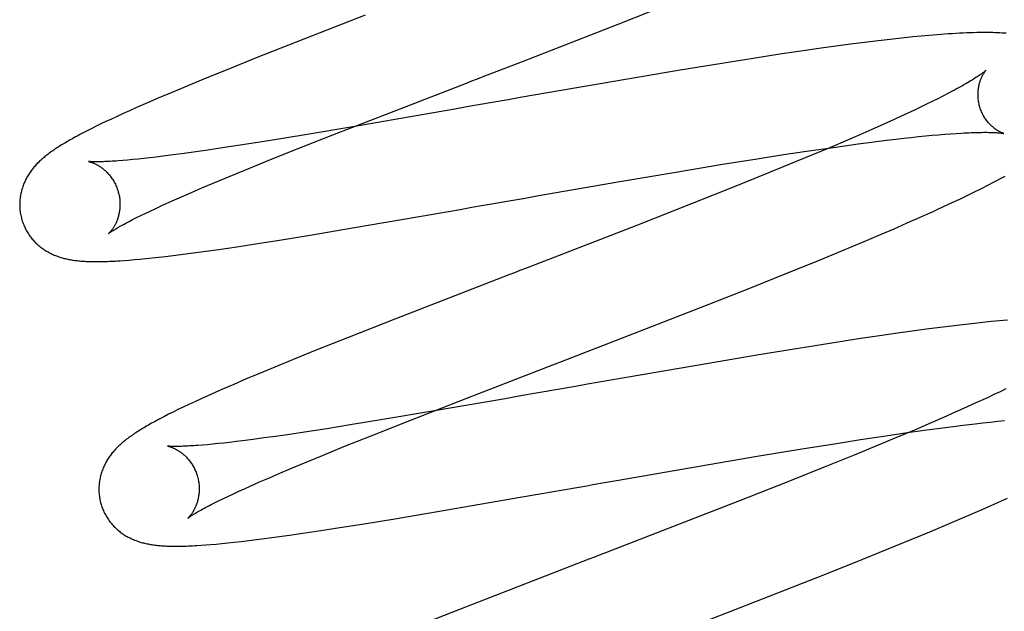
# Model space of a CAD drawing. Header units: inches. Extents: x 0 to 215, y 0 to 139.
# Tile 17 of 112: x 105.119 to 105.316, y 48.135 to 48.253. Entities that reach past the tile are written whole.
import ezdxf

# ---------------------------------------------------------------- set-up
doc = ezdxf.new("R2010")
doc.units = ezdxf.units.IN
doc.header["$LTSCALE"] = 11.804375
doc.header["$MEASUREMENT"] = 0
doc.linetypes.add('HIDDEN', pattern=[0.2, 0.1, -0.1])
doc.layers.add('DEFAULT_2', color=8, linetype='HIDDEN')

msp = doc.modelspace()

# ---------------------------------------------------------------- linework, layer by layer
at = {"layer": 'DEFAULT_2', "color": 8, "linetype": 'HIDDEN'}
for p, q in [((105.12766, 52.22575), (105.12766, 46.72525)), ((105.23861, 48.25198), (105.24846, 48.25587)), ((105.18814, 48.25375), (105.17441, 48.24839)), ((105.21953, 48.24455), (105.23861, 48.25198)), ((105.17441, 48.24839), (105.16644, 48.24523)), ((105.28768, 48.24832), (105.28488, 48.24796)), ((105.29042, 48.24866), (105.28768, 48.24832)), ((105.29219, 48.24887), (105.29042, 48.24866)), ((105.29393, 48.24906), (105.29219, 48.24887)), ((105.29564, 48.24925), (105.29393, 48.24906)), ((105.29731, 48.24942), (105.29564, 48.24925)), ((105.29895, 48.24958), (105.29731, 48.24942)), ((105.30055, 48.24972), (105.29895, 48.24958)), ((105.30211, 48.24985), (105.30055, 48.24972)), ((105.27499, 48.24658), (105.27082, 48.24596)), ((105.27904, 48.24716), (105.27499, 48.24658)), ((105.28199, 48.24757), (105.27904, 48.24716)), ((105.28488, 48.24796), (105.28199, 48.24757)), ((105.16644, 48.24523), (105.16076, 48.24295)), ((105.26547, 48.24513), (105.25886, 48.24408)), ((105.27082, 48.24596), (105.26547, 48.24513)), ((105.16076, 48.24295), (105.15624, 48.24111)), ((105.25091, 48.24278), (105.24043, 48.24102)), ((105.25886, 48.24408), (105.25091, 48.24278)), ((105.15624, 48.24111), (105.15278, 48.23968)), ((105.24043, 48.24102), (105.21903, 48.23732)), ((105.15278, 48.23968), (105.14946, 48.23829)), ((105.30518, 48.23859), (105.30427, 48.23811)), ((105.14705, 48.23726), (105.14473, 48.23626)), ((105.14946, 48.23829), (105.14705, 48.23726)), ((105.21666, 48.2369), (105.21429, 48.23648)), ((105.21903, 48.23732), (105.21666, 48.2369)), ((105.30119, 48.23654), (105.30006, 48.23599)), ((105.30227, 48.23708), (105.30119, 48.23654)), ((105.3033, 48.2376), (105.30227, 48.23708)), ((105.30427, 48.23811), (105.3033, 48.2376)), ((105.1412, 48.2347), (105.13991, 48.23412)), ((105.14256, 48.23531), (105.1412, 48.2347)), ((105.14473, 48.23626), (105.14256, 48.23531)), ((105.20372, 48.23463), (105.20025, 48.23403)), ((105.20605, 48.23504), (105.20372, 48.23463)), ((105.20839, 48.23545), (105.20605, 48.23504)), ((105.29763, 48.23482), (105.29633, 48.23421)), ((105.29887, 48.23541), (105.29763, 48.23482)), ((105.30006, 48.23599), (105.29887, 48.23541)), ((105.13649, 48.23253), (105.13549, 48.23206)), ((105.13756, 48.23304), (105.13649, 48.23253)), ((105.1387, 48.23357), (105.13756, 48.23304)), ((105.13991, 48.23412), (105.1387, 48.23357)), ((105.1817, 48.22987), (105.19305, 48.2343)), ((105.20025, 48.23403), (105.18569, 48.23151)), ((105.2936, 48.23295), (105.29143, 48.23197)), ((105.29499, 48.23359), (105.2936, 48.23295)), ((105.29633, 48.23421), (105.29499, 48.23359)), ((105.13286, 48.23076), (105.1321, 48.23036)), ((105.13368, 48.23117), (105.13286, 48.23076)), ((105.13456, 48.2316), (105.13368, 48.23117)), ((105.13549, 48.23206), (105.13456, 48.2316)), ((105.18569, 48.23151), (105.17621, 48.22991)), ((105.28915, 48.23096), (105.28678, 48.22991)), ((105.29143, 48.23197), (105.28915, 48.23096)), ((105.13138, 48.22999), (105.13071, 48.22963)), ((105.1321, 48.23036), (105.13138, 48.22999)), ((105.16927, 48.22877), (105.16458, 48.22802)), ((105.17621, 48.22991), (105.16927, 48.22877)), ((105.17396, 48.2268), (105.1817, 48.22987)), ((105.28431, 48.22884), (105.28088, 48.22738)), ((105.28678, 48.22991), (105.28431, 48.22884)), ((105.28905, 48.22843), (105.29155, 48.22874)), ((105.29155, 48.22874), (105.29395, 48.22903)), ((105.29395, 48.22903), (105.2955, 48.22921)), ((105.2955, 48.22921), (105.29699, 48.22937)), ((105.29699, 48.22937), (105.29843, 48.22953)), ((105.29843, 48.22953), (105.29983, 48.22967)), ((105.29983, 48.22967), (105.30117, 48.22979)), ((105.30117, 48.22979), (105.30245, 48.22991)), ((105.30245, 48.22991), (105.30368, 48.23001)), ((105.30368, 48.23001), (105.30486, 48.2301)), ((105.30486, 48.2301), (105.30597, 48.23018)), ((105.15678, 48.22684), (105.15438, 48.22649)), ((105.16014, 48.22734), (105.15678, 48.22684)), ((105.16458, 48.22802), (105.16014, 48.22734)), ((105.16849, 48.22461), (105.17396, 48.2268)), ((105.27111, 48.22587), (105.27615, 48.22663)), ((105.27615, 48.22663), (105.28002, 48.22719)), ((105.28088, 48.22738), (105.2773, 48.22587)), ((105.28002, 48.22719), (105.28375, 48.22772)), ((105.28375, 48.22772), (105.28645, 48.22809)), ((105.28645, 48.22809), (105.28905, 48.22843)), ((105.1408, 48.22485), (105.13984, 48.22476)), ((105.14183, 48.22494), (105.1408, 48.22485)), ((105.14291, 48.22505), (105.14183, 48.22494)), ((105.14406, 48.22517), (105.14291, 48.22505)), ((105.14526, 48.22531), (105.14406, 48.22517)), ((105.14652, 48.22546), (105.14526, 48.22531)), ((105.14783, 48.22562), (105.14652, 48.22546)), ((105.1499, 48.22588), (105.14783, 48.22562)), ((105.15208, 48.22617), (105.1499, 48.22588)), ((105.15438, 48.22649), (105.15208, 48.22617)), ((105.25941, 48.22401), (105.26589, 48.22505)), ((105.26589, 48.22505), (105.27111, 48.22587)), ((105.2773, 48.22587), (105.27263, 48.22394)), ((105.16092, 48.22151), (105.16418, 48.22286)), ((105.16418, 48.22286), (105.16849, 48.22461)), ((105.25045, 48.22253), (105.25941, 48.22401)), ((105.27263, 48.22394), (105.26778, 48.22195)), ((105.15782, 48.22022), (105.16092, 48.22151)), ((105.2389, 48.22057), (105.25045, 48.22253)), ((105.26778, 48.22195), (105.26172, 48.21951)), ((105.15353, 48.21838), (105.15562, 48.21928)), ((105.15562, 48.21928), (105.15782, 48.22022)), ((105.22238, 48.2177), (105.2389, 48.22057)), ((105.26172, 48.21951), (105.25333, 48.21616)), ((105.30961, 48.2185), (105.311, 48.21919)), ((105.311, 48.21919), (105.3123, 48.21985)), ((105.3123, 48.21985), (105.31352, 48.22048)), ((105.14967, 48.21669), (105.15154, 48.21752)), ((105.15154, 48.21752), (105.15353, 48.21838)), ((105.21765, 48.21687), (105.22002, 48.21728)), ((105.22002, 48.21728), (105.22238, 48.2177)), ((105.30514, 48.21636), (105.30667, 48.21708)), ((105.30667, 48.21708), (105.30816, 48.21779)), ((105.30816, 48.21779), (105.30961, 48.2185)), ((105.14527, 48.21467), (105.14629, 48.21515)), ((105.14629, 48.21515), (105.14736, 48.21564)), ((105.14736, 48.21564), (105.14849, 48.21616)), ((105.14849, 48.21616), (105.14967, 48.21669)), ((105.20245, 48.21421), (105.20708, 48.21502)), ((105.20708, 48.21502), (105.20942, 48.21543)), ((105.20942, 48.21543), (105.21176, 48.21584)), ((105.25333, 48.21616), (105.24245, 48.21189)), ((105.30359, 48.21564), (105.30514, 48.21636)), ((105.14179, 48.21297), (105.14257, 48.21336)), ((105.14257, 48.21336), (105.14341, 48.21378)), ((105.14341, 48.21378), (105.14431, 48.21421)), ((105.14431, 48.21421), (105.14527, 48.21467)), ((105.18563, 48.21131), (105.20245, 48.21421)), ((105.2962, 48.21231), (105.29875, 48.21344)), ((105.29875, 48.21344), (105.30121, 48.21455)), ((105.17716, 48.20989), (105.18563, 48.21131)), ((105.24245, 48.21189), (105.22684, 48.20582)), ((105.29086, 48.21), (105.29357, 48.21116)), ((105.29357, 48.21116), (105.2962, 48.21231)), ((105.1711, 48.2089), (105.17716, 48.20989)), ((105.28715, 48.20842), (105.29086, 48.21)), ((105.15637, 48.20667), (105.15896, 48.20704)), ((105.15896, 48.20704), (105.16254, 48.20757)), ((105.16254, 48.20757), (105.16626, 48.20814)), ((105.16626, 48.20814), (105.1711, 48.2089)), ((105.28331, 48.20682), (105.28715, 48.20842)), ((105.14217, 48.20498), (105.14326, 48.20508)), ((105.14326, 48.20508), (105.14443, 48.2052)), ((105.14443, 48.2052), (105.14567, 48.20533)), ((105.14567, 48.20533), (105.14699, 48.20547)), ((105.14699, 48.20547), (105.14838, 48.20563)), ((105.14838, 48.20563), (105.14986, 48.20581)), ((105.14986, 48.20581), (105.15141, 48.20601)), ((105.15141, 48.20601), (105.15384, 48.20633)), ((105.15384, 48.20633), (105.15637, 48.20667)), ((105.27836, 48.20477), (105.28331, 48.20682)), ((105.14017, 48.20482), (105.14114, 48.2049)), ((105.14114, 48.2049), (105.14217, 48.20498)), ((105.27222, 48.20228), (105.27836, 48.20477)), ((105.2648, 48.1993), (105.27222, 48.20228)), ((105.25498, 48.19542), (105.2648, 48.1993)), ((105.23706, 48.18844), (105.25498, 48.19542)), ((105.19405, 48.19311), (105.18494, 48.18952)), ((105.30334, 48.19151), (105.30054, 48.19115)), ((105.30607, 48.19185), (105.30334, 48.19151)), ((105.30785, 48.19206), (105.30607, 48.19185)), ((105.30959, 48.19226), (105.30785, 48.19206)), ((105.3113, 48.19244), (105.30959, 48.19226)), ((105.31296, 48.19262), (105.3113, 48.19244)), ((105.31458, 48.19277), (105.31296, 48.19262)), ((105.31619, 48.19292), (105.31458, 48.19277)), ((105.18494, 48.18952), (105.17821, 48.18683)), ((105.29066, 48.18977), (105.28651, 48.18915)), ((105.2947, 48.19035), (105.29066, 48.18977)), ((105.29766, 48.19076), (105.2947, 48.19035)), ((105.30054, 48.19115), (105.29766, 48.19076)), ((105.28116, 48.18833), (105.27456, 48.18728)), ((105.28651, 48.18915), (105.28116, 48.18833)), ((105.17821, 48.18683), (105.17364, 48.18498)), ((105.26663, 48.18598), (105.25617, 48.18422)), ((105.27456, 48.18728), (105.26663, 48.18598)), ((105.17013, 48.18354), (105.16676, 48.18213)), ((105.17364, 48.18498), (105.17013, 48.18354)), ((105.20839, 48.17734), (105.22472, 48.18366)), ((105.25617, 48.18422), (105.23482, 48.18052)), ((105.16676, 48.18213), (105.16432, 48.18111)), ((105.16196, 48.1801), (105.15968, 48.17911)), ((105.16432, 48.18111), (105.16196, 48.1801)), ((105.23245, 48.18011), (105.23009, 48.1797)), ((105.23482, 48.18052), (105.23245, 48.18011)), ((105.15681, 48.17783), (105.15547, 48.17723)), ((105.15822, 48.17846), (105.15681, 48.17783)), ((105.15968, 48.17911), (105.15822, 48.17846)), ((105.21954, 48.17785), (105.21608, 48.17724)), ((105.22187, 48.17826), (105.21954, 48.17785)), ((105.2242, 48.17866), (105.22187, 48.17826)), ((105.31346, 48.17805), (105.31217, 48.17744)), ((105.3147, 48.17864), (105.31346, 48.17805)), ((105.31588, 48.17921), (105.3147, 48.17864)), ((105.15299, 48.17608), (105.15187, 48.17555)), ((105.15419, 48.17664), (105.15299, 48.17608)), ((105.15547, 48.17723), (105.15419, 48.17664)), ((105.19708, 48.17291), (105.20839, 48.17734)), ((105.21608, 48.17724), (105.20156, 48.17473)), ((105.30944, 48.17618), (105.30801, 48.17553)), ((105.31083, 48.17682), (105.30944, 48.17618)), ((105.31217, 48.17744), (105.31083, 48.17682)), ((105.14813, 48.1737), (105.14735, 48.17329)), ((105.14897, 48.17412), (105.14813, 48.1737)), ((105.14986, 48.17457), (105.14897, 48.17412)), ((105.15083, 48.17505), (105.14986, 48.17457)), ((105.15187, 48.17555), (105.15083, 48.17505)), ((105.20156, 48.17473), (105.19209, 48.17313)), ((105.30577, 48.17453), (105.30343, 48.1735)), ((105.30801, 48.17553), (105.30577, 48.17453)), ((105.18516, 48.17199), (105.18048, 48.17125)), ((105.19209, 48.17313), (105.18516, 48.17199)), ((105.18937, 48.16986), (105.19708, 48.17291)), ((105.301, 48.17244), (105.29762, 48.17099)), ((105.30343, 48.1735), (105.301, 48.17244)), ((105.30484, 48.17164), (105.30735, 48.17195)), ((105.30735, 48.17195), (105.30975, 48.17224)), ((105.30975, 48.17224), (105.31129, 48.17242)), ((105.31129, 48.17242), (105.31278, 48.17258)), ((105.31278, 48.17258), (105.31422, 48.17274)), ((105.31422, 48.17274), (105.31562, 48.17288)), ((105.17028, 48.16972), (105.16798, 48.1694)), ((105.17268, 48.17006), (105.17028, 48.16972)), ((105.17604, 48.17056), (105.17268, 48.17006)), ((105.18048, 48.17125), (105.17604, 48.17056)), ((105.18392, 48.16767), (105.18937, 48.16986)), ((105.28692, 48.16908), (105.29195, 48.16984)), ((105.29195, 48.16984), (105.29582, 48.1704)), ((105.29762, 48.17099), (105.29408, 48.1695)), ((105.29582, 48.1704), (105.29955, 48.17093)), ((105.29955, 48.17093), (105.30224, 48.1713)), ((105.30224, 48.1713), (105.30484, 48.17164)), ((105.15669, 48.16806), (105.15572, 48.16798)), ((105.15772, 48.16816), (105.15669, 48.16806)), ((105.1588, 48.16827), (105.15772, 48.16816)), ((105.15995, 48.16839), (105.1588, 48.16827)), ((105.16116, 48.16853), (105.15995, 48.16839)), ((105.16241, 48.16868), (105.16116, 48.16853)), ((105.16373, 48.16884), (105.16241, 48.16868)), ((105.1658, 48.1691), (105.16373, 48.16884)), ((105.16798, 48.1694), (105.1658, 48.1691)), ((105.27522, 48.16722), (105.2817, 48.16826)), ((105.2817, 48.16826), (105.28692, 48.16908)), ((105.29041, 48.16797), (105.28563, 48.166)), ((105.29408, 48.1695), (105.29041, 48.16797)), ((105.1764, 48.16459), (105.17964, 48.16593)), ((105.17964, 48.16593), (105.18392, 48.16767)), ((105.26628, 48.16574), (105.27522, 48.16722)), ((105.28563, 48.166), (105.27967, 48.16358)), ((105.17332, 48.1633), (105.1764, 48.16459)), ((105.25473, 48.16378), (105.26628, 48.16574)), ((105.16906, 48.16148), (105.17114, 48.16237)), ((105.17114, 48.16237), (105.17332, 48.1633)), ((105.23823, 48.16091), (105.25473, 48.16378)), ((105.27967, 48.16358), (105.27243, 48.16068)), ((105.16524, 48.1598), (105.16709, 48.16062)), ((105.16709, 48.16062), (105.16906, 48.16148)), ((105.2335, 48.16009), (105.23586, 48.1605)), ((105.23586, 48.1605), (105.23823, 48.16091)), ((105.27243, 48.16068), (105.26278, 48.15687)), ((105.16088, 48.15779), (105.16189, 48.15827)), ((105.16189, 48.15827), (105.16295, 48.15876)), ((105.16295, 48.15876), (105.16407, 48.15927)), ((105.16407, 48.15927), (105.16524, 48.1598)), ((105.21946, 48.15763), (105.22294, 48.15824)), ((105.22294, 48.15824), (105.22527, 48.15864)), ((105.22527, 48.15864), (105.22761, 48.15906)), ((105.15745, 48.15611), (105.15822, 48.1565)), ((105.15822, 48.1565), (105.15905, 48.15691)), ((105.15905, 48.15691), (105.15994, 48.15734)), ((105.15994, 48.15734), (105.16088, 48.15779)), ((105.20258, 48.15471), (105.21946, 48.15763)), ((105.26278, 48.15687), (105.25063, 48.15213)), ((105.31111, 48.15513), (105.31369, 48.15627)), ((105.31369, 48.15627), (105.31619, 48.15739)), ((105.19406, 48.15328), (105.20258, 48.15471)), ((105.30845, 48.15398), (105.31111, 48.15513)), ((105.18308, 48.15151), (105.18795, 48.15228)), ((105.18795, 48.15228), (105.19406, 48.15328)), ((105.30101, 48.15082), (105.30479, 48.15241)), ((105.30479, 48.15241), (105.30845, 48.15398)), ((105.17308, 48.15001), (105.1757, 48.15039)), ((105.1757, 48.15039), (105.17932, 48.15093)), ((105.17932, 48.15093), (105.18308, 48.15151)), ((105.29711, 48.1492), (105.30101, 48.15082)), ((105.15641, 48.14806), (105.1574, 48.14814)), ((105.1574, 48.14814), (105.15845, 48.14824)), ((105.15845, 48.14824), (105.15957, 48.14834)), ((105.15957, 48.14834), (105.16077, 48.14846)), ((105.16077, 48.14846), (105.16206, 48.1486)), ((105.16206, 48.1486), (105.16345, 48.14876)), ((105.16345, 48.14876), (105.16494, 48.14893)), ((105.16494, 48.14893), (105.1665, 48.14913)), ((105.1665, 48.14913), (105.1681, 48.14933)), ((105.1681, 48.14933), (105.17055, 48.14966)), ((105.17055, 48.14966), (105.17308, 48.15001)), ((105.29208, 48.14714), (105.29711, 48.1492)), ((105.15548, 48.148), (105.15641, 48.14806)), ((105.28586, 48.14462), (105.29208, 48.14714)), ((105.27837, 48.14163), (105.28586, 48.14462)), ((105.22283, 48.14137), (105.20695, 48.13518)), ((105.26735, 48.13729), (105.27837, 48.14163)), ((105.20695, 48.13518), (105.19897, 48.13203))]:
    msp.add_line(p, q, dxfattribs=at)
for points in [[(105.31595, 48.25014), (105.31553, 48.25018), (105.3151, 48.2502), (105.31465, 48.25023), (105.3142, 48.25025), (105.31373, 48.25026), (105.31325, 48.25028), (105.31276, 48.25029), (105.31226, 48.25029), (105.31174, 48.2503), (105.3112, 48.25029), (105.31064, 48.25029), (105.31005, 48.25028), (105.30943, 48.25026), (105.30878, 48.25025), (105.30809, 48.25022), (105.30737, 48.25019), (105.30664, 48.25015), (105.30589, 48.25011), (105.30514, 48.25007), (105.30439, 48.25002), (105.30364, 48.24997), (105.30211, 48.24985)], [(105.19305, 48.2343), (105.20832, 48.24022), (105.20943, 48.24065), (105.21055, 48.24108), (105.21166, 48.24151), (105.21953, 48.24455)], [(105.31197, 48.24281), (105.31196, 48.24281), (105.31194, 48.24279), (105.31192, 48.24277), (105.31189, 48.24274), (105.31185, 48.24271), (105.3118, 48.24267), (105.31174, 48.24262), (105.31167, 48.24256), (105.31159, 48.24249), (105.3115, 48.24242), (105.3114, 48.24234), (105.31128, 48.24226), (105.31115, 48.24216), (105.31101, 48.24206), (105.31086, 48.24195), (105.31069, 48.24184), (105.31051, 48.24171), (105.31032, 48.24158), (105.31011, 48.24145), (105.30988, 48.2413), (105.30964, 48.24115), (105.30939, 48.24099), (105.30912, 48.24082), (105.30884, 48.24065), (105.30854, 48.24047), (105.30823, 48.24029), (105.3079, 48.24009), (105.30755, 48.2399), (105.3072, 48.23969), (105.30682, 48.23948), (105.30643, 48.23927), (105.30603, 48.23905), (105.30561, 48.23882), (105.30518, 48.23859)], [(105.31063, 48.23562), (105.31057, 48.23583), (105.31051, 48.23607), (105.31046, 48.23631), (105.31042, 48.23656), (105.31038, 48.2368), (105.31036, 48.23704), (105.31033, 48.23728), (105.31032, 48.23752), (105.31031, 48.23775), (105.31031, 48.23798), (105.31031, 48.23821), (105.31032, 48.23843), (105.31034, 48.23865), (105.31036, 48.23887), (105.31038, 48.23908), (105.31041, 48.23928), (105.31045, 48.23948), (105.31048, 48.23967), (105.31053, 48.23986), (105.31057, 48.24004), (105.31062, 48.24021), (105.31067, 48.24038), (105.31072, 48.24054), (105.31077, 48.2407), (105.31083, 48.24085), (105.31088, 48.24099), (105.31094, 48.24113), (105.311, 48.24127), (105.31105, 48.24139), (105.31111, 48.24152), (105.31117, 48.24163), (105.31123, 48.24174), (105.31129, 48.24185), (105.31134, 48.24195), (105.3114, 48.24204), (105.31146, 48.24213), (105.31151, 48.24222), (105.31156, 48.2423), (105.31161, 48.24237), (105.31166, 48.24244), (105.31171, 48.2425), (105.31175, 48.24256), (105.31179, 48.24261), (105.31183, 48.24266), (105.31186, 48.2427), (105.31189, 48.24273), (105.31192, 48.24276), (105.31194, 48.24278), (105.31195, 48.2428), (105.31196, 48.24281), (105.31197, 48.24282)], [(105.21429, 48.23648), (105.2131, 48.23628), (105.21192, 48.23607), (105.21074, 48.23586), (105.20956, 48.23566), (105.20839, 48.23545)], [(105.31547, 48.23015), (105.31548, 48.23015), (105.31549, 48.23015), (105.31549, 48.23015), (105.31547, 48.23015), (105.31545, 48.23016), (105.31542, 48.23017), (105.31538, 48.23018), (105.31534, 48.23019), (105.31529, 48.23021), (105.31523, 48.23023), (105.31517, 48.23026), (105.3151, 48.23028), (105.31503, 48.23031), (105.31496, 48.23035), (105.31487, 48.23038), (105.31479, 48.23042), (105.3147, 48.23047), (105.31461, 48.23052), (105.31451, 48.23057), (105.31441, 48.23062), (105.3143, 48.23069), (105.3142, 48.23075), (105.31409, 48.23082), (105.31397, 48.23089), (105.31386, 48.23097), (105.31374, 48.23106), (105.31362, 48.23115), (105.3135, 48.23124), (105.31337, 48.23134), (105.31325, 48.23145), (105.31312, 48.23156), (105.31299, 48.23168), (105.31286, 48.23181), (105.31273, 48.23194), (105.3126, 48.23208), (105.31246, 48.23222), (105.31233, 48.23237), (105.3122, 48.23253), (105.31207, 48.2327), (105.31194, 48.23287), (105.31182, 48.23305), (105.31169, 48.23324), (105.31157, 48.23343), (105.31145, 48.23363), (105.31134, 48.23384), (105.31123, 48.23405), (105.31113, 48.23427), (105.31103, 48.23449), (105.31093, 48.23471), (105.31084, 48.23494), (105.31076, 48.23518), (105.31069, 48.23541), (105.31063, 48.23562)], [(105.13071, 48.22963), (105.13039, 48.22946), (105.13008, 48.22929), (105.12978, 48.22912), (105.12949, 48.22895), (105.1292, 48.22879), (105.12893, 48.22863), (105.12866, 48.22848), (105.1284, 48.22832), (105.12814, 48.22817), (105.12789, 48.22802), (105.12765, 48.22787), (105.12741, 48.22773), (105.12718, 48.22758), (105.12695, 48.22743), (105.12672, 48.22729), (105.1265, 48.22714), (105.12629, 48.227), (105.12608, 48.22685), (105.12587, 48.22671), (105.12566, 48.22657), (105.12546, 48.22642), (105.12527, 48.22628), (105.12507, 48.22613), (105.12488, 48.22599), (105.12469, 48.22584), (105.1245, 48.22569), (105.12432, 48.22554), (105.12414, 48.22539), (105.12396, 48.22524), (105.12378, 48.22508), (105.1236, 48.22493), (105.12343, 48.22477), (105.12326, 48.22461), (105.12309, 48.22444), (105.12292, 48.22428), (105.12276, 48.22411), (105.1226, 48.22394), (105.12244, 48.22377), (105.12228, 48.22359), (105.12213, 48.22341), (105.12198, 48.22323), (105.12183, 48.22305), (105.12169, 48.22287), (105.12155, 48.22268), (105.12142, 48.22249), (105.12129, 48.2223), (105.12116, 48.22211), (105.12103, 48.22191), (105.12091, 48.22171), (105.12079, 48.22151), (105.12067, 48.2213), (105.12056, 48.22109), (105.12045, 48.22088), (105.12035, 48.22067), (105.12025, 48.22045), (105.12016, 48.22023), (105.12007, 48.22001), (105.11998, 48.21979), (105.1199, 48.21957), (105.11982, 48.21934), (105.11975, 48.21911), (105.11968, 48.21887), (105.11962, 48.21864), (105.11956, 48.2184), (105.11951, 48.21816), (105.11946, 48.21791), (105.11942, 48.21767), (105.11938, 48.21742), (105.11935, 48.21717), (105.11933, 48.21692), (105.11931, 48.21666), (105.1193, 48.21641), (105.11929, 48.21615), (105.11929, 48.2159), (105.11929, 48.21564), (105.1193, 48.21538), (105.11932, 48.21512), (105.11934, 48.21486), (105.11937, 48.2146), (105.11941, 48.21435), (105.11945, 48.21409), (105.1195, 48.21383), (105.11956, 48.21358), (105.11962, 48.21333), (105.11968, 48.21312)], [(105.30597, 48.23018), (105.30703, 48.23024), (105.30753, 48.23027), (105.30802, 48.23029), (105.3085, 48.23031), (105.30896, 48.23033), (105.3094, 48.23035), (105.30983, 48.23036), (105.31024, 48.23037), (105.31063, 48.23038), (105.31101, 48.23038), (105.31138, 48.23039), (105.31172, 48.23039), (105.31205, 48.23039), (105.31237, 48.23038), (105.31266, 48.23038), (105.31295, 48.23037), (105.31321, 48.23036), (105.31346, 48.23035), (105.31369, 48.23034), (105.31391, 48.23033), (105.31411, 48.23031), (105.3143, 48.2303), (105.31447, 48.23028), (105.31463, 48.23027), (105.31477, 48.23026), (105.3149, 48.23024), (105.31501, 48.23023), (105.31511, 48.23021), (105.3152, 48.2302), (105.31527, 48.23019), (105.31534, 48.23018), (105.31539, 48.23017), (105.31543, 48.23016), (105.31546, 48.23016), (105.31547, 48.23015)], [(105.13984, 48.22476), (105.13894, 48.22469), (105.13851, 48.22466), (105.1381, 48.22463), (105.1377, 48.22461), (105.13733, 48.22459), (105.13696, 48.22457), (105.13662, 48.22455), (105.13629, 48.22454), (105.13598, 48.22452), (105.13569, 48.22452), (105.13542, 48.22451), (105.13517, 48.2245), (105.13493, 48.2245), (105.1347, 48.2245), (105.1345, 48.2245), (105.13431, 48.2245), (105.13413, 48.2245), (105.13397, 48.22451), (105.13382, 48.22451), (105.13368, 48.22452), (105.13356, 48.22452), (105.13345, 48.22453), (105.13336, 48.22454), (105.13327, 48.22454), (105.1332, 48.22455), (105.13314, 48.22455), (105.13309, 48.22456), (105.13305, 48.22456), (105.13302, 48.22457), (105.133, 48.22457), (105.133, 48.22457)], [(105.133, 48.22457), (105.13299, 48.22457), (105.133, 48.22457), (105.13301, 48.22457), (105.13303, 48.22456), (105.13306, 48.22456), (105.1331, 48.22455), (105.13314, 48.22454), (105.13318, 48.22453), (105.13324, 48.22452), (105.1333, 48.2245), (105.13336, 48.22448), (105.13343, 48.22446), (105.1335, 48.22444), (105.13358, 48.22441), (105.13366, 48.22438), (105.13375, 48.22435), (105.13384, 48.22432), (105.13393, 48.22428), (105.13403, 48.22424), (105.13413, 48.2242), (105.13423, 48.22415), (105.13434, 48.2241), (105.13445, 48.22405), (105.13456, 48.22399), (105.13467, 48.22393), (105.13479, 48.22387), (105.1349, 48.2238), (105.13503, 48.22373), (105.13515, 48.22365), (105.13527, 48.22357), (105.1354, 48.22348), (105.13553, 48.22339), (105.13566, 48.2233), (105.1358, 48.2232), (105.13593, 48.22309), (105.13606, 48.22298), (105.1362, 48.22286), (105.13633, 48.22274), (105.13647, 48.22261), (105.13661, 48.22248), (105.13675, 48.22234), (105.13688, 48.22219), (105.13702, 48.22204), (105.13716, 48.22188), (105.13729, 48.22172), (105.13742, 48.22155), (105.13755, 48.22137), (105.13768, 48.22119), (105.1378, 48.22101), (105.13792, 48.22082), (105.13804, 48.22062), (105.13815, 48.22042), (105.13826, 48.22022), (105.13837, 48.22001), (105.13847, 48.21979), (105.13856, 48.21958), (105.13865, 48.21935), (105.13873, 48.21913), (105.13881, 48.2189), (105.13889, 48.21867), (105.13894, 48.21847)], [(105.31352, 48.22048), (105.31409, 48.22078), (105.31465, 48.22108), (105.31518, 48.22136), (105.3157, 48.22165)], [(105.13894, 48.21847), (105.139, 48.21827), (105.13905, 48.21804), (105.1391, 48.21781), (105.13915, 48.21757), (105.13918, 48.21734), (105.13922, 48.2171), (105.13924, 48.21687), (105.13926, 48.21663), (105.13927, 48.2164), (105.13928, 48.21617), (105.13928, 48.21594), (105.13927, 48.21572), (105.13926, 48.2155), (105.13925, 48.21528), (105.13923, 48.21506), (105.1392, 48.21485), (105.13917, 48.21464), (105.13914, 48.21443), (105.1391, 48.21423), (105.13906, 48.21403), (105.13901, 48.21384), (105.13896, 48.21366), (105.13891, 48.21348), (105.13886, 48.2133), (105.1388, 48.21313), (105.13875, 48.21297), (105.13869, 48.21281), (105.13863, 48.21265), (105.13856, 48.2125), (105.1385, 48.21236), (105.13843, 48.21222), (105.13837, 48.21209), (105.1383, 48.21196), (105.13824, 48.21183), (105.13817, 48.21171), (105.1381, 48.2116), (105.13804, 48.21149), (105.13797, 48.21138), (105.13791, 48.21128), (105.13784, 48.21118), (105.13778, 48.21109), (105.13771, 48.211), (105.13765, 48.21092), (105.13759, 48.21084), (105.13753, 48.21076), (105.13747, 48.21069), (105.13742, 48.21062), (105.13736, 48.21056), (105.13731, 48.2105), (105.13727, 48.21045), (105.13722, 48.2104), (105.13718, 48.21035), (105.13714, 48.21031), (105.1371, 48.21028), (105.13707, 48.21025), (105.13705, 48.21023), (105.13703, 48.21021), (105.13701, 48.21019), (105.137, 48.21018), (105.13699, 48.21018)], [(105.21176, 48.21584), (105.21294, 48.21604), (105.21411, 48.21625), (105.21529, 48.21645), (105.21647, 48.21666), (105.21765, 48.21687)], [(105.30121, 48.21455), (105.30201, 48.21491), (105.30359, 48.21564)], [(105.11968, 48.21312), (105.11974, 48.2129), (105.11981, 48.21266), (105.1199, 48.21241), (105.11999, 48.21217), (105.12008, 48.21193), (105.12018, 48.21169), (105.12029, 48.21145), (105.1204, 48.21122), (105.12052, 48.21099), (105.12065, 48.21076), (105.12077, 48.21054), (105.12091, 48.21032), (105.12104, 48.21011), (105.12119, 48.2099), (105.12133, 48.20969), (105.12148, 48.20949), (105.12164, 48.20929), (105.1218, 48.2091), (105.12196, 48.20891), (105.12213, 48.20872), (105.1223, 48.20854), (105.12247, 48.20837), (105.12264, 48.2082), (105.12282, 48.20803), (105.123, 48.20787), (105.12318, 48.20772), (105.12337, 48.20757), (105.12356, 48.20742), (105.12375, 48.20728), (105.12394, 48.20714), (105.12413, 48.20701), (105.12433, 48.20688), (105.12453, 48.20675), (105.12473, 48.20663), (105.12494, 48.20652), (105.12515, 48.2064), (105.12535, 48.20629), (105.12556, 48.20619), (105.12577, 48.20609), (105.12598, 48.206), (105.12619, 48.2059), (105.12641, 48.20582), (105.12662, 48.20573), (105.12684, 48.20565), (105.12706, 48.20557), (105.12728, 48.2055), (105.12751, 48.20543), (105.12773, 48.20536), (105.12796, 48.2053), (105.12818, 48.20524), (105.12841, 48.20519), (105.12864, 48.20513), (105.12887, 48.20508), (105.12909, 48.20504), (105.12932, 48.20499), (105.12956, 48.20495), (105.12979, 48.20491), (105.13002, 48.20488), (105.13026, 48.20484), (105.13049, 48.20481), (105.13073, 48.20478), (105.13098, 48.20476), (105.13122, 48.20473), (105.13147, 48.20471), (105.13173, 48.20469), (105.13199, 48.20467), (105.13226, 48.20465), (105.13253, 48.20464), (105.13281, 48.20463), (105.1331, 48.20461), (105.13339, 48.20461), (105.13369, 48.2046), (105.134, 48.20459), (105.13432, 48.20459), (105.13464, 48.20459), (105.13498, 48.20459), (105.13532, 48.2046), (105.13567, 48.2046), (105.13603, 48.20461), (105.1364, 48.20462), (105.13677, 48.20463), (105.13716, 48.20465), (105.13756, 48.20466), (105.13797, 48.20468), (105.13838, 48.20471), (105.13881, 48.20473), (105.13925, 48.20476), (105.14017, 48.20482)], [(105.13699, 48.21018), (105.137, 48.21018), (105.13702, 48.2102), (105.13704, 48.21021), (105.13707, 48.21024), (105.13711, 48.21027), (105.13716, 48.2103), (105.13722, 48.21035), (105.13728, 48.21039), (105.13736, 48.21045), (105.13746, 48.21051), (105.13756, 48.21058), (105.13767, 48.21066), (105.1378, 48.21074), (105.13794, 48.21083), (105.13809, 48.21092), (105.13825, 48.21102), (105.13843, 48.21113), (105.13863, 48.21125), (105.13884, 48.21137), (105.13906, 48.2115), (105.1393, 48.21163), (105.13955, 48.21178), (105.13982, 48.21193), (105.14011, 48.21208), (105.14042, 48.21225), (105.14074, 48.21242), (105.14108, 48.21259), (105.14143, 48.21278), (105.14179, 48.21297)], [(105.22684, 48.20582), (105.22013, 48.20323), (105.21901, 48.20279), (105.21789, 48.20236), (105.21678, 48.20193), (105.19405, 48.19311)], [(105.22472, 48.18366), (105.22695, 48.18453), (105.23706, 48.18844)], [(105.23009, 48.1797), (105.22891, 48.17949), (105.22773, 48.17928), (105.22655, 48.17908), (105.22538, 48.17887), (105.2242, 48.17866)], [(105.14735, 48.17329), (105.14697, 48.17309), (105.14661, 48.1729), (105.14626, 48.17271), (105.14592, 48.17252), (105.14558, 48.17233), (105.14526, 48.17215), (105.14494, 48.17197), (105.14464, 48.1718), (105.14434, 48.17162), (105.14405, 48.17145), (105.14376, 48.17128), (105.14348, 48.17111), (105.14321, 48.17094), (105.14295, 48.17077), (105.14269, 48.17061), (105.14244, 48.17044), (105.14219, 48.17028), (105.14195, 48.17012), (105.14171, 48.16995), (105.14148, 48.16979), (105.14125, 48.16963), (105.14103, 48.16947), (105.14081, 48.1693), (105.1406, 48.16914), (105.14039, 48.16898), (105.14019, 48.16882), (105.13999, 48.16865), (105.13979, 48.16849), (105.1396, 48.16832), (105.13942, 48.16816), (105.13923, 48.16799), (105.13906, 48.16782), (105.13888, 48.16765), (105.13871, 48.16748), (105.13854, 48.16731), (105.13838, 48.16714), (105.13822, 48.16696), (105.13806, 48.16678), (105.1379, 48.1666), (105.13775, 48.16642), (105.13761, 48.16624), (105.13747, 48.16605), (105.13733, 48.16587), (105.13719, 48.16568), (105.13706, 48.16549), (105.13693, 48.16529), (105.13681, 48.1651), (105.13668, 48.16489), (105.13656, 48.16469), (105.13645, 48.16448), (105.13634, 48.16427), (105.13623, 48.16406), (105.13613, 48.16385), (105.13603, 48.16363), (105.13594, 48.16342), (105.13585, 48.1632), (105.13576, 48.16298), (105.13568, 48.16275), (105.13561, 48.16253), (105.13554, 48.1623), (105.13547, 48.16206), (105.13541, 48.16183), (105.13535, 48.16159), (105.1353, 48.16135), (105.13525, 48.1611), (105.13521, 48.16086), (105.13517, 48.16061), (105.13514, 48.16036), (105.13512, 48.16011), (105.1351, 48.15986), (105.13509, 48.1596), (105.13508, 48.15935), (105.13508, 48.15909), (105.13508, 48.15884), (105.13509, 48.15858), (105.13511, 48.15832), (105.13514, 48.15807), (105.13517, 48.15781), (105.1352, 48.15755), (105.13524, 48.1573), (105.13529, 48.15704), (105.13535, 48.15679), (105.13541, 48.15654), (105.13547, 48.15632)], [(105.14879, 48.16778), (105.14878, 48.16778), (105.14879, 48.16778), (105.1488, 48.16778), (105.14883, 48.16777), (105.14885, 48.16777), (105.14889, 48.16776), (105.14893, 48.16775), (105.14898, 48.16774), (105.14903, 48.16772), (105.14909, 48.16771), (105.14916, 48.16769), (105.14923, 48.16767), (105.1493, 48.16764), (105.14938, 48.16762), (105.14946, 48.16759), (105.14955, 48.16756), (105.14964, 48.16752), (105.14973, 48.16749), (105.14983, 48.16745), (105.14993, 48.1674), (105.15003, 48.16736), (105.15014, 48.16731), (105.15025, 48.16725), (105.15036, 48.1672), (105.15047, 48.16713), (105.15059, 48.16707), (105.1507, 48.167), (105.15083, 48.16693), (105.15095, 48.16685), (105.15107, 48.16677), (105.1512, 48.16669), (105.15133, 48.16659), (105.15146, 48.1665), (105.15159, 48.1664), (105.15173, 48.16629), (105.15186, 48.16618), (105.152, 48.16607), (105.15213, 48.16594), (105.15227, 48.16582), (105.15241, 48.16568), (105.15254, 48.16554), (105.15268, 48.1654), (105.15282, 48.16524), (105.15295, 48.16509), (105.15309, 48.16492), (105.15322, 48.16475), (105.15335, 48.16458), (105.15347, 48.1644), (105.1536, 48.16421), (105.15372, 48.16402), (105.15383, 48.16383), (105.15395, 48.16363), (105.15405, 48.16342), (105.15416, 48.16321), (105.15426, 48.163), (105.15435, 48.16278), (105.15444, 48.16256), (105.15453, 48.16234), (105.1546, 48.16211), (105.15468, 48.16188), (105.15473, 48.16168)], [(105.15572, 48.16798), (105.15481, 48.16791), (105.15438, 48.16787), (105.15397, 48.16785), (105.15357, 48.16782), (105.15319, 48.1678), (105.15283, 48.16778), (105.15248, 48.16776), (105.15215, 48.16775), (105.15184, 48.16774), (105.15154, 48.16773), (105.15126, 48.16772), (105.15099, 48.16771), (105.15074, 48.16771), (105.15051, 48.16771), (105.1503, 48.16771), (105.1501, 48.16771), (105.14992, 48.16771), (105.14975, 48.16772), (105.1496, 48.16772), (105.14947, 48.16773), (105.14935, 48.16773), (105.14924, 48.16774), (105.14914, 48.16775), (105.14906, 48.16775), (105.14899, 48.16776), (105.14893, 48.16776), (105.14888, 48.16777), (105.14884, 48.16777), (105.14881, 48.16778), (105.14879, 48.16778), (105.14879, 48.16778)], [(105.15473, 48.16168), (105.15479, 48.16149), (105.15484, 48.16125), (105.15489, 48.16102), (105.15494, 48.16078), (105.15497, 48.16055), (105.15501, 48.16031), (105.15503, 48.16008), (105.15505, 48.15984), (105.15506, 48.15961), (105.15507, 48.15938), (105.15507, 48.15915), (105.15506, 48.15893), (105.15505, 48.1587), (105.15504, 48.15848), (105.15502, 48.15827), (105.15499, 48.15805), (105.15496, 48.15785), (105.15493, 48.15764), (105.15489, 48.15744), (105.15485, 48.15725), (105.15481, 48.15706), (105.15476, 48.15687), (105.15471, 48.15669), (105.15465, 48.15652), (105.1546, 48.15635), (105.15454, 48.15618), (105.15448, 48.15602), (105.15442, 48.15587), (105.15436, 48.15572), (105.15429, 48.15558), (105.15423, 48.15544), (105.15416, 48.1553), (105.1541, 48.15517), (105.15403, 48.15505), (105.15396, 48.15493), (105.1539, 48.15481), (105.15383, 48.1547), (105.15377, 48.1546), (105.1537, 48.15449), (105.15364, 48.1544), (105.15357, 48.1543), (105.15351, 48.15422), (105.15345, 48.15413), (105.15339, 48.15405), (105.15333, 48.15397), (105.15327, 48.1539), (105.15321, 48.15383), (105.15316, 48.15377), (105.15311, 48.15371), (105.15306, 48.15366), (105.15301, 48.15361), (105.15297, 48.15357), (105.15293, 48.15352), (105.1529, 48.15349), (105.15286, 48.15346), (105.15284, 48.15343), (105.15282, 48.15341), (105.1528, 48.1534), (105.15279, 48.15339), (105.15278, 48.15339)], [(105.22761, 48.15906), (105.22879, 48.15926), (105.22996, 48.15947), (105.23114, 48.15967), (105.23232, 48.15988), (105.2335, 48.16009)], [(105.13547, 48.15632), (105.13553, 48.15611), (105.13561, 48.15586), (105.13569, 48.15562), (105.13578, 48.15538), (105.13587, 48.15513), (105.13598, 48.1549), (105.13608, 48.15466), (105.13619, 48.15443), (105.13631, 48.1542), (105.13644, 48.15397), (105.13656, 48.15375), (105.1367, 48.15353), (105.13683, 48.15332), (105.13698, 48.15311), (105.13712, 48.1529), (105.13727, 48.1527), (105.13743, 48.1525), (105.13759, 48.15231), (105.13775, 48.15212), (105.13792, 48.15193), (105.13808, 48.15175), (105.13826, 48.15158), (105.13843, 48.15141), (105.13861, 48.15125), (105.13879, 48.15109), (105.13897, 48.15093), (105.13916, 48.15078), (105.13934, 48.15063), (105.13953, 48.15049), (105.13973, 48.15035), (105.13992, 48.15022), (105.14012, 48.15009), (105.14032, 48.14997), (105.14052, 48.14984), (105.14073, 48.14973), (105.14093, 48.14961), (105.14114, 48.14951), (105.14135, 48.1494), (105.14156, 48.1493), (105.14177, 48.14921), (105.14198, 48.14912), (105.14219, 48.14903), (105.14241, 48.14894), (105.14263, 48.14886), (105.14285, 48.14879), (105.14307, 48.14871), (105.14329, 48.14864), (105.14352, 48.14857), (105.14374, 48.14851), (105.14397, 48.14845), (105.14419, 48.1484), (105.14442, 48.14834), (105.14465, 48.14829), (105.14488, 48.14825), (105.14511, 48.1482), (105.14534, 48.14816), (105.14558, 48.14812), (105.14581, 48.14809), (105.14605, 48.14805), (105.14629, 48.14802), (105.14653, 48.14799), (105.14678, 48.14797), (105.14702, 48.14794), (105.14728, 48.14792), (105.14753, 48.1479), (105.14779, 48.14788), (105.14806, 48.14786), (105.14834, 48.14785), (105.14862, 48.14783), (105.1489, 48.14782), (105.1492, 48.14781), (105.1495, 48.14781), (105.14981, 48.1478), (105.15012, 48.1478), (105.15045, 48.1478), (105.15078, 48.1478), (105.15112, 48.1478), (105.15147, 48.14781), (105.15183, 48.14782), (105.15219, 48.14783), (105.15257, 48.14784), (105.15295, 48.14786), (105.15335, 48.14787), (105.15375, 48.14789), (105.15417, 48.14792), (105.15459, 48.14794), (105.15548, 48.148)], [(105.15278, 48.15339), (105.15279, 48.15339), (105.1528, 48.15339), (105.15281, 48.15341), (105.15284, 48.15343), (105.15287, 48.15345), (105.15291, 48.15348), (105.15296, 48.15352), (105.15303, 48.15357), (105.1531, 48.15362), (105.15318, 48.15368), (105.15328, 48.15374), (105.15339, 48.15382), (105.15351, 48.1539), (105.15365, 48.15398), (105.1538, 48.15408), (105.15396, 48.15418), (105.15414, 48.15429), (105.15433, 48.1544), (105.15454, 48.15452), (105.15476, 48.15465), (105.155, 48.15479), (105.15525, 48.15493), (105.15552, 48.15508), (105.1558, 48.15524), (105.1561, 48.1554), (105.15642, 48.15557), (105.15675, 48.15574), (105.15709, 48.15592), (105.15745, 48.15611)], [(105.25063, 48.15213), (105.23609, 48.1465), (105.23498, 48.14607), (105.23387, 48.14564), (105.23275, 48.14521), (105.22283, 48.14137)], [(105.24039, 48.12682), (105.24262, 48.12769), (105.26735, 48.13729)]]:
    msp.add_lwpolyline(points, dxfattribs=at)

doc.saveas('drawing.dxf')
